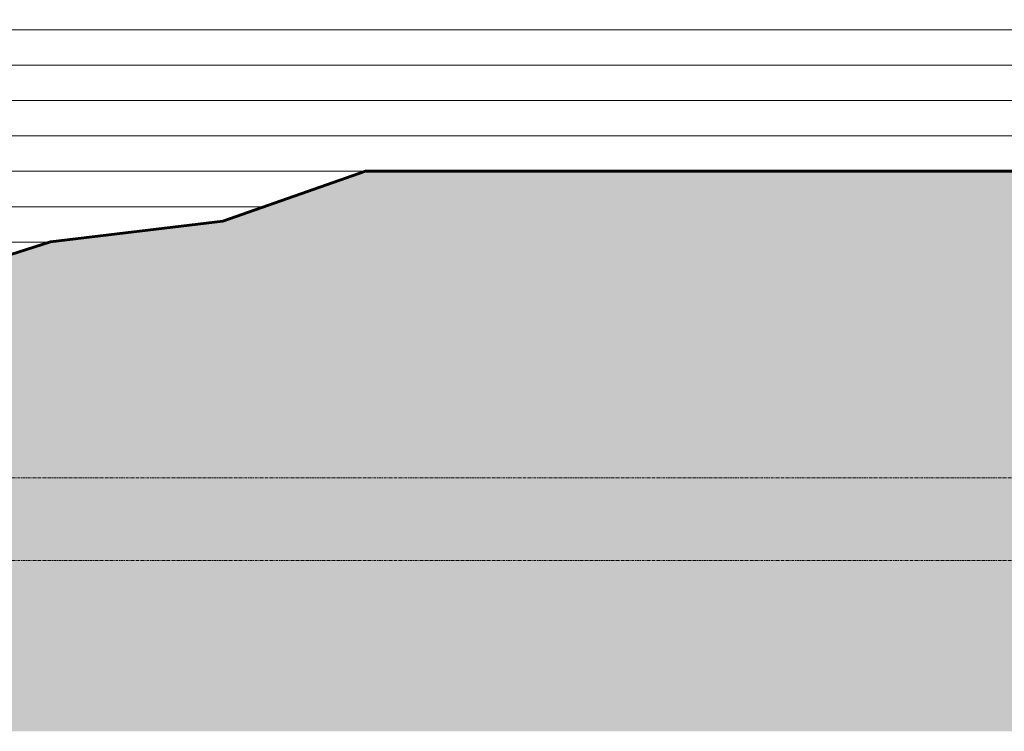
# Model space of a CAD drawing. Header units: inches. Extents: x -3203 to -1826, y -167 to 342.
# Tile 10 of 31: x -2834 to -2667, y -167 to -46. Entities that reach past the tile are written whole.
import ezdxf

# ---------------------------------------------------------------- set-up
doc = ezdxf.new("R2010")
doc.units = ezdxf.units.IN
doc.header["$MEASUREMENT"] = 0
doc.linetypes.add('Grid Line 1_2_', pattern=[0.875, 0.5, -0.125, 0.125, -0.125])
for name, color, linetype, lineweight in [('A-FLOR-LEVL-1', 51, 'Grid Line 1_2_', 9), ('A-WALL-PATT-1', 111, 'Continuous', 9), ('C-TOPO', 7, 'Continuous', 9), ('C-TOPO-1', 7, 'Continuous', 60)]:
    doc.layers.add(name, color=color, linetype=linetype, lineweight=lineweight)

msp = doc.modelspace()

# ---------------------------------------------------------------- hatches: boundary and pattern name
at = {"layer": 'A-WALL-PATT-1'}
h = msp.add_hatch(dxfattribs=at)
h.set_pattern_fill('FP_1', color=256, style=0, pattern_type=2)
h.set_pattern_definition([(0, (-2670.337, -138), (0, 6), [])])
h.paths.add_polyline_path([(-2653.8, -72), (-2586.3, -66.07), (-2563.14, -63.11), (-2537.44, -59.67), (-2482.34, -52.1), (-2482.34, -7), (-2670.34, -7), (-2670.34, -72)], flags=0)
h = msp.add_hatch(dxfattribs=at)
h.set_pattern_fill('FP_3', color=256, style=0, pattern_type=2)
h.set_pattern_definition([(0, (-3070.337, -138), (0, 6), [])])
h.paths.add_polyline_path([(-3074.34, -125.99), (-3072.48, -125.14), (-3072.48, -125.14), (-3074.34, -125.99)], flags=0)
h.paths.add_polyline_path([(-3074.34, -121.35), (-3071.13, -120), (-3046.78, -120), (-2985.36, -99.29), (-2976.53, -96.65), (-2954.41, -96), (-2918.66, -96), (-2901.82, -93.34), (-2853.81, -91.79), (-2829.12, -83.96), (-2799.88, -80.46), (-2775.69, -72), (-2670.34, -72), (-2670.34, -43.75), (-3074.34, -43.75), (-3074.34, -120)], flags=0)
at = {"layer": 'C-TOPO'}
h = msp.add_hatch(dxfattribs=at)
h.set_pattern_fill('FP_9', color=256, style=0, pattern_type=2)
h.set_pattern_definition([(0, (-2080.615, 0), (12, 12), [12, -12]), (0, (-2080.615, 4.5), (12, 12), [12, -12]), (0, (-2080.615, 9), (12, 12), [12, -12]), (90, (-2079.115, 10.5), (-12, 12), [12, -12]), (90, (-2074.615, 10.5), (-12, 12), [12, -12]), (90, (-2070.115, 10.5), (-12, 12), [12, -12])])
h.paths.add_polyline_path([(-2697.59, -166.95), (-1936.77, -166.95), (-1936.77, -5.75), (-1949.48, -5.6), (-1972.99, -6.27), (-1992.79, -6.55), (-2070.29, -15.72), (-2096.44, -24), (-2141.05, -24), (-2288.89, -36.13), (-2399.61, -43.6), (-2409.89, -44.59), (-2448.77, -48), (-2454.39, -48), (-2464.84, -49.73), (-2527.34, -58.32), (-2563.14, -63.11), (-2586.3, -66.07), (-2653.8, -72), (-2775.69, -72), (-2799.88, -80.46), (-2829.12, -83.96), (-2853.81, -91.79), (-2901.82, -93.34), (-2918.66, -96), (-2954.41, -96), (-2976.53, -96.65), (-2985.36, -99.29), (-3046.78, -120), (-3054.89, -120), (-3072.48, -125.14), (-3113.87, -144), (-3115.21, -144), (-3142.59, -166.95), (-2706.86, -166.95)], flags=0)

# ---------------------------------------------------------------- linework, layer by layer
at = {"layer": 'A-FLOR-LEVL-1'}
for p, q in [((-3203.11, -124), (-1876.53, -124)), ((-3203.11, -138), (-1876.53, -138))]:
    msp.add_line(p, q, dxfattribs=at)
at = {"layer": 'C-TOPO'}
for p, q in [((-2799.88, -80.46), (-2775.69, -72)), ((-2771.18, -72), (-2775.69, -72)), ((-2775.56, -72), (-2775.69, -72)), ((-2736.21, -72), (-2771.18, -72)), ((-2736.21, -72), (-2711.42, -72)), ((-2697.59, -72), (-2711.42, -72)), ((-2653.8, -72), (-2697.59, -72)), ((-2799.88, -80.46), (-2829.12, -83.96)), ((-2829.12, -83.96), (-2853.81, -91.79))]:
    msp.add_line(p, q, dxfattribs=at)
at = {"layer": 'C-TOPO-1'}
for p, q in [((-2775.69, -72), (-2799.88, -80.46)), ((-2771.18, -72), (-2775.69, -72)), ((-2736.21, -72), (-2771.18, -72)), ((-2711.42, -72), (-2736.21, -72)), ((-2697.59, -72), (-2711.42, -72)), ((-2653.8, -72), (-2697.59, -72)), ((-2799.88, -80.46), (-2829.12, -83.96)), ((-2829.12, -83.96), (-2853.81, -91.79))]:
    msp.add_line(p, q, dxfattribs=at)

doc.saveas('drawing.dxf')
